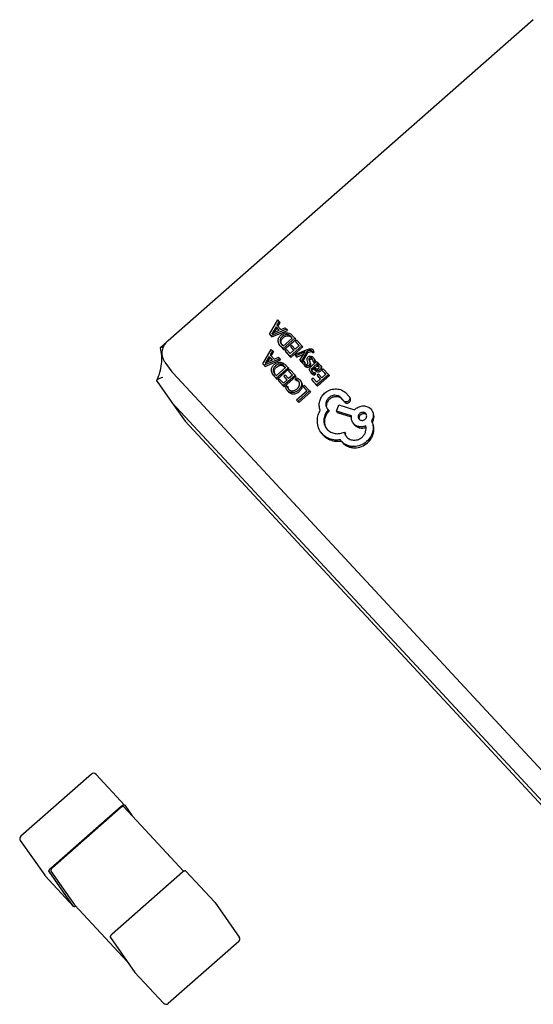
# Model space of a CAD drawing. Header units: millimetres. Extents: x 0 to 297, y 0 to 210.
# Tile 9 of 32: x 21.53 to 23.06, y 99.42 to 102.36. Entities that reach past the tile are written whole.
import ezdxf

# ---------------------------------------------------------------- set-up
doc = ezdxf.new("R2010")
doc.units = ezdxf.units.MM
doc.header["$LTSCALE"] = 16.335
doc.layers.add('CRYSTAL-SMD_DXF_CONTINUOUS_LINE', color=7, linetype='CONTINUOUS')
doc.layers.add('USER_LIBRARYDXF_CONTINUOUS_LINE', color=7, linetype='CONTINUOUS')

msp = doc.modelspace()

# ---------------------------------------------------------------- linework, layer by layer
at = {"layer": 'CRYSTAL-SMD_DXF_CONTINUOUS_LINE', "color": 7, "linetype": 'Continuous'}
for p, q in [((23.0616, 102.3564), (21.974, 101.4007)), ((22.2765, 101.4198), (22.301, 101.4626)), ((22.3267, 101.4349), (22.2805, 101.4156)), ((22.2955, 101.4418), (22.2851, 101.4243)), ((22.2903, 101.4251), (22.2981, 101.4382)), ((22.3051, 101.4315), (22.2955, 101.4418)), ((22.2955, 101.4418), (22.2981, 101.4382)), ((22.3046, 101.4311), (22.2981, 101.4382)), ((22.305, 101.4582), (22.2983, 101.4466)), ((22.3102, 101.4337), (22.2983, 101.4466)), ((22.305, 101.4582), (22.301, 101.4626)), ((22.3012, 101.4434), (22.3076, 101.4545)), ((22.305, 101.4582), (22.3076, 101.4545)), ((22.3102, 101.4337), (22.3226, 101.4393)), ((22.3267, 101.4349), (22.3226, 101.4393)), ((22.3267, 101.4349), (22.3293, 101.4312)), ((22.2765, 101.4198), (22.2805, 101.4156)), ((22.2765, 101.4198), (22.2792, 101.4161)), ((22.2792, 101.4161), (22.2831, 101.4119)), ((22.2805, 101.4156), (22.2831, 101.4119)), ((22.2851, 101.4243), (22.283, 101.4216)), ((22.2831, 101.4119), (22.3293, 101.4312)), ((22.2831, 101.4215), (22.2861, 101.4232)), ((22.2861, 101.4232), (22.3051, 101.4315)), ((22.3163, 101.377), (22.3516, 101.4081)), ((22.3167, 101.3846), (22.3439, 101.4085)), ((22.3439, 101.4085), (22.3397, 101.413)), ((22.3405, 101.4111), (22.3423, 101.4093)), ((22.3434, 101.4081), (22.3423, 101.4093)), ((22.3516, 101.4081), (22.3437, 101.4165)), ((22.3516, 101.4081), (22.3542, 101.4044)), ((21.9519, 101.3808), (21.9701, 101.3968)), ((22.3081, 101.3858), (22.3058, 101.3886)), ((22.3081, 101.3858), (22.3163, 101.377)), ((22.3085, 101.3849), (22.3107, 101.3821)), ((22.3104, 101.3916), (22.3123, 101.3892)), ((22.3107, 101.3821), (22.3189, 101.3733)), ((22.3123, 101.3892), (22.3167, 101.3846)), ((22.3163, 101.377), (22.3189, 101.3733)), ((22.3189, 101.3733), (22.3542, 101.4044)), ((22.3371, 101.3546), (22.3724, 101.3857)), ((22.3426, 101.3867), (22.3385, 101.3831)), ((22.3385, 101.3831), (22.3488, 101.3721)), ((22.3385, 101.3831), (22.3411, 101.3794)), ((22.3397, 101.3509), (22.375, 101.382)), ((22.3411, 101.3794), (22.3484, 101.3716)), ((22.3528, 101.3757), (22.3426, 101.3867)), ((22.3647, 101.3861), (22.3528, 101.3757)), ((22.357, 101.4022), (22.353, 101.3987)), ((22.353, 101.3987), (22.3647, 101.3861)), ((22.353, 101.3987), (22.3556, 101.395)), ((22.3556, 101.395), (22.3642, 101.3857)), ((22.3724, 101.3857), (22.357, 101.4022)), ((22.3724, 101.3857), (22.375, 101.382)), ((22.2564, 101.332), (22.2808, 101.3748)), ((22.3065, 101.347), (22.2603, 101.3278)), ((22.2753, 101.354), (22.2649, 101.3365)), ((22.2702, 101.3372), (22.2779, 101.3503)), ((22.2849, 101.3437), (22.2753, 101.354)), ((22.2753, 101.354), (22.2779, 101.3503)), ((22.2844, 101.3433), (22.2779, 101.3503)), ((22.2849, 101.3704), (22.2781, 101.3588)), ((22.29, 101.3459), (22.2781, 101.3588)), ((22.2849, 101.3704), (22.2808, 101.3748)), ((22.281, 101.3556), (22.2875, 101.3667)), ((22.2849, 101.3704), (22.2875, 101.3667)), ((22.29, 101.3459), (22.3025, 101.3514)), ((22.3065, 101.347), (22.3025, 101.3514)), ((22.3065, 101.347), (22.3091, 101.3433)), ((22.3264, 101.3741), (22.3223, 101.3705)), ((22.3223, 101.3705), (22.3371, 101.3546)), ((22.3223, 101.3705), (22.325, 101.3668)), ((22.325, 101.3668), (22.3397, 101.3509)), ((22.3375, 101.3622), (22.3264, 101.3741)), ((22.3371, 101.3546), (22.3397, 101.3509)), ((22.3488, 101.3721), (22.3375, 101.3622)), ((22.351, 101.3593), (22.3894, 101.3749)), ((22.351, 101.3593), (22.3548, 101.3553)), ((22.351, 101.3593), (22.3536, 101.3556)), ((22.3536, 101.3556), (22.3574, 101.3516)), ((22.3793, 101.366), (22.3548, 101.3553)), ((22.3548, 101.3553), (22.3574, 101.3516)), ((22.3574, 101.3516), (22.3775, 101.3604)), ((22.3667, 101.3425), (22.3803, 101.3649)), ((22.3878, 101.369), (22.3707, 101.3382)), ((22.3733, 101.3345), (22.3904, 101.3653)), ((22.382, 101.3675), (22.3793, 101.366)), ((22.3802, 101.3649), (22.3793, 101.366)), ((22.3803, 101.3649), (22.382, 101.3674)), ((22.394, 101.3713), (22.3878, 101.369)), ((22.3878, 101.369), (22.3904, 101.3653)), ((22.3904, 101.3653), (22.3966, 101.3676)), ((22.4027, 101.3678), (22.4018, 101.3698)), ((22.4027, 101.3678), (22.4067, 101.3713)), ((22.4027, 101.3678), (22.4053, 101.3641)), ((22.4047, 101.3741), (22.4058, 101.3727)), ((22.4053, 101.3641), (22.4093, 101.3676)), ((22.4058, 101.3727), (22.4067, 101.3713)), ((22.4066, 101.35), (22.4083, 101.3479)), ((22.4093, 101.3676), (22.4067, 101.3713)), ((21.9646, 101.3372), (21.9854, 101.3076)), ((22.2564, 101.332), (22.2603, 101.3278)), ((22.2564, 101.332), (22.259, 101.3283)), ((22.259, 101.3283), (22.2629, 101.3241)), ((22.2603, 101.3278), (22.2629, 101.3241)), ((22.2649, 101.3365), (22.2628, 101.3337)), ((22.2629, 101.3241), (22.3091, 101.3433)), ((22.2629, 101.3337), (22.2659, 101.3354)), ((22.2659, 101.3354), (22.2849, 101.3437)), ((22.2961, 101.2892), (22.3314, 101.3202)), ((22.2965, 101.2968), (22.3237, 101.3207)), ((22.3237, 101.3207), (22.3196, 101.3252)), ((22.3203, 101.3233), (22.3222, 101.3215)), ((22.3233, 101.3203), (22.3222, 101.3215)), ((22.3314, 101.3202), (22.3236, 101.3287)), ((22.3314, 101.3202), (22.334, 101.3165)), ((22.3667, 101.3425), (22.3707, 101.3382)), ((22.3667, 101.3425), (22.3693, 101.3388)), ((22.3693, 101.3388), (22.3733, 101.3345)), ((22.3707, 101.3382), (22.3733, 101.3345)), ((22.3784, 101.3394), (22.3741, 101.3356)), ((22.3778, 101.3294), (22.3762, 101.3314)), ((22.3784, 101.3394), (22.381, 101.3357)), ((22.3788, 101.3277), (22.3804, 101.3257)), ((22.3814, 101.3265), (22.3789, 101.3283)), ((22.4164, 101.3383), (22.4002, 101.324)), ((22.404, 101.3203), (22.4066, 101.3166)), ((22.4111, 101.3147), (22.404, 101.3203)), ((22.4061, 101.3387), (22.4107, 101.3427)), ((22.4061, 101.3387), (22.4087, 101.335)), ((22.4098, 101.3254), (22.4073, 101.3233)), ((22.4073, 101.3233), (22.4129, 101.3188)), ((22.4087, 101.335), (22.4133, 101.339)), ((22.4133, 101.339), (22.4107, 101.3427)), ((22.4124, 101.3217), (22.4109, 101.3204)), ((22.4159, 101.3308), (22.42, 101.3344)), ((22.4159, 101.3308), (22.4181, 101.3312)), ((22.42, 101.3344), (22.4164, 101.3383)), ((22.4176, 101.3283), (22.4164, 101.3283)), ((22.42, 101.3344), (22.4226, 101.3307)), ((22.423, 101.3251), (22.4224, 101.3259)), ((22.427, 101.3281), (22.428, 101.3268)), ((22.428, 101.3268), (22.4306, 101.3231)), ((21.9854, 101.3076), (21.9888, 101.3035)), ((21.9888, 101.3035), (23.1135, 100.0921)), ((22.2879, 101.298), (22.2857, 101.3008)), ((22.2879, 101.298), (22.2961, 101.2892)), ((22.2883, 101.2971), (22.2906, 101.2943)), ((22.2902, 101.3038), (22.2922, 101.3014)), ((22.2906, 101.2943), (22.2987, 101.2855)), ((22.2922, 101.3014), (22.2965, 101.2968)), ((22.2961, 101.2892), (22.2987, 101.2855)), ((22.2987, 101.2855), (22.334, 101.3165)), ((22.3169, 101.2668), (22.3522, 101.2978)), ((22.3224, 101.2989), (22.3183, 101.2953)), ((22.3183, 101.2953), (22.3286, 101.2843)), ((22.3183, 101.2953), (22.321, 101.2916)), ((22.3195, 101.2631), (22.3548, 101.2941)), ((22.321, 101.2916), (22.3281, 101.2839)), ((22.3326, 101.2878), (22.3224, 101.2989)), ((22.3445, 101.2983), (22.3326, 101.2878)), ((22.3368, 101.3144), (22.3328, 101.3109)), ((22.3328, 101.3109), (22.3445, 101.2983)), ((22.3328, 101.3109), (22.3354, 101.3072)), ((22.3354, 101.3072), (22.3441, 101.2979)), ((22.3522, 101.2978), (22.3368, 101.3144)), ((22.3565, 101.2904), (22.3521, 101.2865)), ((22.3522, 101.2978), (22.3548, 101.2941)), ((22.398, 101.3076), (22.3967, 101.3093)), ((22.3993, 101.3056), (22.4006, 101.3039)), ((22.4013, 101.3112), (22.4019, 101.3104)), ((22.4057, 101.2887), (22.4016, 101.2851)), ((22.4034, 101.3127), (22.4037, 101.3134)), ((22.4167, 101.2768), (22.4057, 101.2887)), ((22.4066, 101.3166), (22.4137, 101.311)), ((22.4074, 101.3021), (22.4117, 101.3059)), ((22.4074, 101.3021), (22.41, 101.2984)), ((22.41, 101.2984), (22.4143, 101.3022)), ((22.4143, 101.3022), (22.4117, 101.3059)), ((22.4164, 101.2693), (22.4517, 101.3003)), ((22.4218, 101.3013), (22.4178, 101.2978)), ((22.4178, 101.2978), (22.428, 101.2867)), ((22.4178, 101.2978), (22.4204, 101.2941)), ((22.419, 101.2656), (22.4543, 101.2966)), ((22.4204, 101.2941), (22.4276, 101.2863)), ((22.4321, 101.2903), (22.4218, 101.3013)), ((22.4287, 101.3109), (22.4298, 101.312)), ((22.4298, 101.312), (22.4313, 101.3141)), ((22.4439, 101.3007), (22.4321, 101.2903)), ((22.4363, 101.3169), (22.4322, 101.3133)), ((22.4322, 101.3133), (22.4439, 101.3007)), ((22.4322, 101.3133), (22.4349, 101.3096)), ((22.4349, 101.3096), (22.4435, 101.3003)), ((22.4517, 101.3003), (22.4363, 101.3169)), ((22.4517, 101.3003), (22.4543, 101.2966)), ((21.9413, 101.2795), (21.9855, 101.2166)), ((22.3062, 101.2863), (22.3022, 101.2827)), ((22.3022, 101.2827), (22.3169, 101.2668)), ((22.3022, 101.2827), (22.3048, 101.279)), ((22.3048, 101.279), (22.3195, 101.2631)), ((22.3173, 101.2744), (22.3062, 101.2863)), ((22.3169, 101.2668), (22.3195, 101.2631)), ((22.3286, 101.2843), (22.3173, 101.2744)), ((22.3283, 101.2656), (22.3235, 101.2614)), ((22.3283, 101.2656), (22.3309, 101.2619)), ((22.3312, 101.2586), (22.3329, 101.2565)), ((22.3547, 101.2828), (22.3521, 101.2865)), ((22.3633, 101.279), (22.3619, 101.2807)), ((22.3665, 101.2837), (22.3684, 101.2813)), ((22.3741, 101.2651), (22.3743, 101.2678)), ((22.3806, 101.2673), (22.3765, 101.2638)), ((22.3765, 101.2638), (22.3879, 101.2515)), ((22.3765, 101.2638), (22.3791, 101.2601)), ((22.3791, 101.2601), (22.3875, 101.2511)), ((22.3956, 101.2511), (22.3806, 101.2673)), ((22.4016, 101.2851), (22.4164, 101.2693)), ((22.4016, 101.2851), (22.4042, 101.2814)), ((22.4042, 101.2814), (22.419, 101.2656)), ((22.4164, 101.2693), (22.419, 101.2656)), ((22.428, 101.2867), (22.4167, 101.2768)), ((22.3288, 101.2528), (22.3262, 101.256)), ((22.3288, 101.2523), (22.3314, 101.2491)), ((22.3879, 101.2515), (22.3566, 101.224)), ((22.3603, 101.22), (22.3956, 101.2511)), ((22.3629, 101.2163), (22.3983, 101.2474)), ((22.3956, 101.2511), (22.3983, 101.2474)), ((22.4872, 101.2323), (22.4963, 101.2225)), ((22.4872, 101.2323), (22.4898, 101.2286)), ((22.5133, 101.2342), (22.5013, 101.2471)), ((22.5133, 101.2342), (22.5136, 101.2338)), ((22.5136, 101.2338), (22.5162, 101.2301)), ((21.9855, 101.2166), (23.1407, 99.9725)), ((21.9855, 101.2166), (23.1407, 99.9725)), ((21.9855, 101.2166), (22.0246, 101.1611)), ((22.3566, 101.224), (22.3603, 101.22)), ((22.3566, 101.224), (22.3592, 101.2203)), ((22.3592, 101.2203), (22.3629, 101.2163)), ((22.3603, 101.22), (22.3629, 101.2163)), ((22.4754, 101.191), (22.4824, 101.2095)), ((22.4824, 101.2095), (22.5295, 101.1951)), ((22.4898, 101.2286), (22.4984, 101.2194)), ((22.4965, 101.2223), (22.4963, 101.2225)), ((22.4972, 101.2211), (22.4965, 101.2223)), ((22.4973, 101.2209), (22.4972, 101.2211)), ((22.4998, 101.2174), (22.4972, 101.2211)), ((22.4998, 101.2174), (22.4999, 101.2172)), ((22.4475, 101.1987), (22.4492, 101.1966)), ((22.4509, 101.1948), (22.4492, 101.1966)), ((22.4509, 101.1948), (22.4535, 101.1911)), ((22.4754, 101.191), (22.478, 101.1873)), ((22.5203, 101.177), (22.4754, 101.191)), ((22.478, 101.1873), (22.5195, 101.1744)), ((22.532, 101.1973), (22.5295, 101.1951)), ((22.5635, 101.1829), (22.5626, 101.184)), ((22.5775, 101.1974), (22.5798, 101.1946)), ((22.0246, 101.1611), (23.1797, 99.917)), ((22.527, 101.1531), (22.5247, 101.1559)), ((22.5273, 101.1522), (22.5296, 101.1494)), ((22.5422, 101.1678), (22.543, 101.1668)), ((22.5797, 101.1616), (22.5823, 101.1579)), ((22.4331, 101.1231), (22.4286, 101.1286)), ((22.4313, 101.1249), (22.4357, 101.1194)), ((22.4448, 101.1405), (22.448, 101.1366)), ((22.4993, 101.1284), (22.5019, 101.1247)), ((22.4885, 101.1039), (22.4873, 101.1055)), ((22.4915, 101.1), (22.4885, 101.1039)), ((22.4911, 101.1002), (22.4941, 101.0963))]:
    msp.add_line(p, q, dxfattribs=at)
for centre, radius, start, end in [((22.0092, 101.3606), 0.0533, 131.3118, 137.1933), ((22.3244, 101.3969), 0.0144, 178.2083, 194.1432), ((22.325, 101.3971), 0.015, 194.2246, 202.2032), ((22.3964, 101.366), 0.00651, 38.6378, 42.8725), ((22.3963, 101.366), 0.00662, 35.135, 38.6329), ((22.3932, 101.3384), 0.0129, 35.1865, 42.912), ((22.3903, 101.341), 0.017, 222.8133, 228.2766), ((22.3911, 101.3411), 0.013, 213.0802, 215.1442), ((22.3914, 101.3413), 0.0133, 215.1448, 217.1479), ((22.3921, 101.3418), 0.0142, 217.1932, 222.9222), ((22.3939, 101.3372), 0.0131, 186.6938, 192.4991), ((22.3932, 101.3371), 0.0123, 192.5114, 204.7536), ((22.3875, 101.3373), 0.0124, 240.5402, 260.4943), ((22.391, 101.3302), 0.00792, 333.5356, 339.7834), ((22.3912, 101.3301), 0.00769, 339.806, 346.0918), ((22.4242, 101.318), 0.00811, 339.8555, 356.5318), ((22.3043, 101.3091), 0.0144, 178.2083, 194.1432), ((22.3048, 101.3092), 0.015, 194.2246, 202.2032), ((22.4135, 101.322), 0.0211, 222.8302, 228.1601), ((22.4122, 101.3205), 0.0192, 228.1723, 233.8166), ((22.4264, 101.327), 0.0204, 231.6275, 235.2264), ((22.4237, 101.3182), 0.00865, 331.6866, 339.8035), ((22.3464, 101.2692), 0.0186, 213.0081, 215.1447), ((22.3488, 101.2652), 0.0183, 190.5142, 195.802), ((22.3482, 101.265), 0.0176, 195.8167, 201.2854), ((22.3475, 101.2612), 0.0232, 42.8299, 47.9387), ((22.3545, 101.2679), 0.0197, 349.6488, 352.0553), ((22.3473, 101.2699), 0.0252, 222.8751, 223.5731), ((22.5034, 101.2266), 0.00835, 222.9195, 236.0236), ((22.506, 101.2229), 0.00835, 222.917, 235.79), ((22.4673, 101.2071), 0.021, 202.6557, 209.6232), ((22.5544, 101.1704), 0.0116, 173.7637, 185.407), ((22.5464, 101.1711), 0.0265, 222.876, 224.5277), ((22.5249, 101.1306), 0.0253, 215.1233, 222.8159), ((22.5302, 101.1287), 0.0284, 205.1022, 209.9979), ((22.4763, 101.2058), 0.1049, 275.4723, 277.4662)]:
    msp.add_arc(centre, radius, start, end, dxfattribs=at)
for points, knots in [([(22.302, 101.4016), (22.302, 101.403), (22.3025, 101.4059), (22.3047, 101.4116), (22.3078, 101.4152), (22.3102, 101.4173)], [0, 0, 0, 0, 0.237941, 0.476838, 1, 1, 1, 1]), ([(22.3142, 101.4132), (22.3132, 101.4123), (22.3113, 101.4104), (22.3091, 101.4074), (22.3078, 101.4043), (22.3074, 101.4021), (22.3074, 101.4011)], [0, 0, 0, 0, 0.289088, 0.545597, 0.778561, 1, 1, 1, 1]), ([(22.31, 101.3974), (22.31, 101.3984), (22.3104, 101.4006), (22.3117, 101.4037), (22.3139, 101.4067), (22.3158, 101.4086), (22.3168, 101.4095)], [0, 0, 0, 0, 0.221439, 0.454403, 0.710912, 1, 1, 1, 1]), ([(22.3102, 101.4173), (22.3127, 101.4195), (22.3169, 101.4222), (22.3231, 101.424), (22.3261, 101.4242), (22.3277, 101.4242)], [0, 0, 0, 0, 0.521356, 0.761505, 1, 1, 1, 1]), ([(22.3275, 101.4189), (22.3264, 101.4189), (22.3241, 101.4187), (22.3194, 101.4172), (22.3162, 101.4149), (22.3142, 101.4132)], [0, 0, 0, 0, 0.22754, 0.464354, 1, 1, 1, 1]), ([(22.3168, 101.4095), (22.3188, 101.4112), (22.322, 101.4135), (22.3267, 101.415), (22.329, 101.4152), (22.3301, 101.4152)], [0, 0, 0, 0, 0.535646, 0.77246, 1, 1, 1, 1]), ([(22.3397, 101.413), (22.3381, 101.4148), (22.3352, 101.4171), (22.3309, 101.4186), (22.3286, 101.4189), (22.3275, 101.4189)], [0, 0, 0, 0, 0.523036, 0.761937, 1, 1, 1, 1]), ([(22.3277, 101.4242), (22.3292, 101.4241), (22.3322, 101.4237), (22.3379, 101.4217), (22.3416, 101.4188), (22.3437, 101.4165)], [0, 0, 0, 0, 0.248113, 0.490893, 1, 1, 1, 1]), ([(22.3301, 101.4152), (22.332, 101.4152), (22.3358, 101.4145), (22.339, 101.4124), (22.3405, 101.4111)], [0, 0, 0, 0, 0.4853, 1, 1, 1, 1]), ([(21.941, 101.2828), (21.9446, 101.2905), (21.9505, 101.3064), (21.9552, 101.331), (21.9558, 101.3555), (21.9533, 101.3715), (21.9514, 101.3792)], [0, 0, 0, 0, 0.259015, 0.511921, 0.758699, 1, 1, 1, 1]), ([(21.9514, 101.3792), (21.9513, 101.3795), (21.9513, 101.3801), (21.9517, 101.3806), (21.9519, 101.3808)], [0, 0, 0, 0, 0.505238, 1, 1, 1, 1]), ([(21.9519, 101.3808), (21.952, 101.3809), (21.9527, 101.3814), (21.9536, 101.3816), (21.9542, 101.3818)], [0, 0, 0, 0, 0.20785, 1, 1, 1, 1]), ([(21.9542, 101.3818), (21.9551, 101.3819), (21.9572, 101.382), (21.9592, 101.3819), (21.9603, 101.3817)], [0, 0, 0, 0, 0.44904, 1, 1, 1, 1]), ([(21.9646, 101.3372), (21.9615, 101.3416), (21.957, 101.3515), (21.9558, 101.3678), (21.9602, 101.3837), (21.9664, 101.3928), (21.9701, 101.3969)], [0, 0, 0, 0, 0.246523, 0.494714, 0.745819, 1, 1, 1, 1]), ([(22.3058, 101.3886), (22.3045, 101.3905), (22.3024, 101.3947), (22.3019, 101.3993), (22.302, 101.4016)], [0, 0, 0, 0, 0.503308, 1, 1, 1, 1]), ([(22.3074, 101.4011), (22.3073, 101.3994), (22.3078, 101.396), (22.3094, 101.393), (22.3104, 101.3916)], [0, 0, 0, 0, 0.487038, 1, 1, 1, 1]), ([(22.3894, 101.3749), (22.391, 101.3755), (22.394, 101.3765), (22.3983, 101.377), (22.402, 101.3763), (22.404, 101.3749), (22.4047, 101.3741)], [0, 0, 0, 0, 0.318255, 0.577278, 0.794883, 1, 1, 1, 1]), ([(22.3893, 101.3395), (22.3887, 101.341), (22.388, 101.3435), (22.3877, 101.3463), (22.3879, 101.3474)], [0, 0, 0, 0, 0.582095, 1, 1, 1, 1]), ([(22.3879, 101.3474), (22.3881, 101.3483), (22.3888, 101.3502), (22.3901, 101.3517), (22.3909, 101.3523)], [0, 0, 0, 0, 0.477344, 1, 1, 1, 1]), ([(22.3909, 101.3523), (22.392, 101.3533), (22.3944, 101.3548), (22.3973, 101.3549), (22.3987, 101.3546)], [0, 0, 0, 0, 0.508771, 1, 1, 1, 1]), ([(22.395, 101.3488), (22.3946, 101.3484), (22.3938, 101.3474), (22.3935, 101.3462), (22.3935, 101.3456)], [0, 0, 0, 0, 0.50901, 1, 1, 1, 1]), ([(22.4012, 101.3705), (22.4008, 101.3709), (22.3999, 101.3716), (22.3981, 101.3721), (22.3961, 101.372), (22.3947, 101.3716), (22.394, 101.3713)], [0, 0, 0, 0, 0.222808, 0.446249, 0.698452, 1, 1, 1, 1]), ([(22.4026, 101.3472), (22.402, 101.3479), (22.4008, 101.349), (22.3988, 101.35), (22.3967, 101.3499), (22.3955, 101.3492), (22.395, 101.3488)], [0, 0, 0, 0, 0.312113, 0.556116, 0.76816, 1, 1, 1, 1]), ([(22.3966, 101.3676), (22.3969, 101.3677), (22.3981, 101.3681), (22.3993, 101.3684), (22.4002, 101.3683)], [0, 0, 0, 0, 0.280668, 1, 1, 1, 1]), ([(22.3987, 101.3546), (22.4001, 101.3544), (22.4031, 101.3533), (22.4055, 101.3512), (22.4066, 101.35)], [0, 0, 0, 0, 0.471704, 1, 1, 1, 1]), ([(22.4002, 101.3683), (22.4007, 101.3683), (22.4017, 101.3682), (22.4026, 101.3678), (22.403, 101.3675)], [0, 0, 0, 0, 0.513445, 1, 1, 1, 1]), ([(22.4083, 101.3479), (22.4086, 101.3475), (22.4096, 101.3459), (22.4103, 101.3441), (22.4107, 101.3427)], [0, 0, 0, 0, 0.260994, 1, 1, 1, 1]), ([(22.2818, 101.3138), (22.2819, 101.3152), (22.2823, 101.3181), (22.2845, 101.3237), (22.2876, 101.3273), (22.29, 101.3294)], [0, 0, 0, 0, 0.237941, 0.476838, 1, 1, 1, 1]), ([(22.294, 101.3254), (22.293, 101.3244), (22.2911, 101.3226), (22.289, 101.3196), (22.2876, 101.3164), (22.2873, 101.3143), (22.2872, 101.3132)], [0, 0, 0, 0, 0.289088, 0.545597, 0.778561, 1, 1, 1, 1]), ([(22.2898, 101.3095), (22.2899, 101.3106), (22.2902, 101.3127), (22.2916, 101.3159), (22.2937, 101.3189), (22.2956, 101.3207), (22.2966, 101.3217)], [0, 0, 0, 0, 0.221439, 0.454403, 0.710912, 1, 1, 1, 1]), ([(22.29, 101.3294), (22.2925, 101.3316), (22.2967, 101.3344), (22.3029, 101.3362), (22.306, 101.3364), (22.3075, 101.3363)], [0, 0, 0, 0, 0.521356, 0.761505, 1, 1, 1, 1]), ([(22.3074, 101.3311), (22.3062, 101.3311), (22.3039, 101.3309), (22.2992, 101.3293), (22.296, 101.3271), (22.294, 101.3254)], [0, 0, 0, 0, 0.22754, 0.464354, 1, 1, 1, 1]), ([(22.2966, 101.3217), (22.2986, 101.3234), (22.3018, 101.3256), (22.3065, 101.3272), (22.3088, 101.3274), (22.31, 101.3274)], [0, 0, 0, 0, 0.535646, 0.77246, 1, 1, 1, 1]), ([(22.3196, 101.3252), (22.3179, 101.3269), (22.3151, 101.3292), (22.3107, 101.3308), (22.3085, 101.3311), (22.3074, 101.3311)], [0, 0, 0, 0, 0.523036, 0.761937, 1, 1, 1, 1]), ([(22.3075, 101.3363), (22.309, 101.3363), (22.312, 101.3359), (22.3177, 101.3339), (22.3215, 101.331), (22.3236, 101.3287)], [0, 0, 0, 0, 0.248113, 0.490893, 1, 1, 1, 1]), ([(22.31, 101.3274), (22.3118, 101.3274), (22.3156, 101.3266), (22.3188, 101.3245), (22.3203, 101.3233)], [0, 0, 0, 0, 0.4853, 1, 1, 1, 1]), ([(22.3762, 101.3314), (22.376, 101.3317), (22.3751, 101.333), (22.3744, 101.3345), (22.3741, 101.3356)], [0, 0, 0, 0, 0.253365, 1, 1, 1, 1]), ([(22.3784, 101.3394), (22.3785, 101.3384), (22.3789, 101.3366), (22.3798, 101.3348), (22.3803, 101.334)], [0, 0, 0, 0, 0.501344, 1, 1, 1, 1]), ([(22.3804, 101.3257), (22.3814, 101.3246), (22.3838, 101.3226), (22.3866, 101.3216), (22.3881, 101.3214)], [0, 0, 0, 0, 0.51652, 1, 1, 1, 1]), ([(22.3817, 101.3322), (22.3823, 101.3316), (22.3834, 101.3306), (22.3848, 101.3301), (22.3855, 101.33)], [0, 0, 0, 0, 0.52883, 1, 1, 1, 1]), ([(22.3931, 101.3273), (22.3921, 101.3264), (22.3896, 101.325), (22.3868, 101.3249), (22.3854, 101.3251)], [0, 0, 0, 0, 0.502856, 1, 1, 1, 1]), ([(22.3855, 101.33), (22.3861, 101.3299), (22.3874, 101.3299), (22.3886, 101.3306), (22.389, 101.331)], [0, 0, 0, 0, 0.501295, 1, 1, 1, 1]), ([(22.3881, 101.3214), (22.3894, 101.3212), (22.3922, 101.3213), (22.3947, 101.3227), (22.3957, 101.3236)], [0, 0, 0, 0, 0.497144, 1, 1, 1, 1]), ([(22.389, 101.331), (22.3895, 101.3314), (22.3903, 101.3322), (22.3906, 101.3333), (22.3906, 101.3339)], [0, 0, 0, 0, 0.534443, 1, 1, 1, 1]), ([(22.3906, 101.3339), (22.3906, 101.3342), (22.3905, 101.3349), (22.3902, 101.3368), (22.3897, 101.3384), (22.3893, 101.3395)], [0, 0, 0, 0, 0.164516, 0.384565, 1, 1, 1, 1]), ([(22.3961, 101.3319), (22.3959, 101.3311), (22.3951, 101.3294), (22.3938, 101.328), (22.3931, 101.3273)], [0, 0, 0, 0, 0.477825, 1, 1, 1, 1]), ([(22.3935, 101.3456), (22.3935, 101.3448), (22.3939, 101.3428), (22.3946, 101.3408), (22.395, 101.3396)], [0, 0, 0, 0, 0.393062, 1, 1, 1, 1]), ([(22.3967, 101.3093), (22.3959, 101.3104), (22.395, 101.3122), (22.3947, 101.3147), (22.395, 101.3173), (22.3968, 101.3207), (22.3989, 101.3229), (22.4002, 101.324)], [0, 0, 0, 0, 0.236274, 0.3451, 0.45481, 0.697614, 1, 1, 1, 1]), ([(22.395, 101.3396), (22.3955, 101.3382), (22.3962, 101.3357), (22.3964, 101.333), (22.3961, 101.3319)], [0, 0, 0, 0, 0.591533, 1, 1, 1, 1]), ([(22.3957, 101.3236), (22.396, 101.3239), (22.3969, 101.3247), (22.3977, 101.3258), (22.3981, 101.3266)], [0, 0, 0, 0, 0.266065, 1, 1, 1, 1]), ([(22.3961, 101.342), (22.3961, 101.3425), (22.3964, 101.3437), (22.3972, 101.3447), (22.3976, 101.3451)], [0, 0, 0, 0, 0.49099, 1, 1, 1, 1]), ([(22.3976, 101.3359), (22.3972, 101.3371), (22.3965, 101.3391), (22.3961, 101.3411), (22.3961, 101.342)], [0, 0, 0, 0, 0.606938, 1, 1, 1, 1]), ([(22.3976, 101.3451), (22.3981, 101.3455), (22.3992, 101.3462), (22.4011, 101.3463), (22.403, 101.3455), (22.4042, 101.3446), (22.4048, 101.344)], [0, 0, 0, 0, 0.238529, 0.455059, 0.697007, 1, 1, 1, 1]), ([(22.3987, 101.3282), (22.399, 101.3293), (22.3988, 101.332), (22.3981, 101.3345), (22.3976, 101.3359)], [0, 0, 0, 0, 0.408467, 1, 1, 1, 1]), ([(22.404, 101.3203), (22.4031, 101.3196), (22.4017, 101.3182), (22.4004, 101.3158), (22.4002, 101.3133), (22.4008, 101.3119), (22.4013, 101.3112)], [0, 0, 0, 0, 0.317161, 0.56694, 0.779314, 1, 1, 1, 1]), ([(22.4061, 101.3387), (22.406, 101.34), (22.4056, 101.3425), (22.4044, 101.3448), (22.4037, 101.3459)], [0, 0, 0, 0, 0.515298, 1, 1, 1, 1]), ([(22.4164, 101.3283), (22.4153, 101.3282), (22.4128, 101.3277), (22.4107, 101.3263), (22.4098, 101.3254)], [0, 0, 0, 0, 0.479624, 1, 1, 1, 1]), ([(22.4133, 101.339), (22.4132, 101.3395), (22.4126, 101.3413), (22.4117, 101.3431), (22.4109, 101.3442)], [0, 0, 0, 0, 0.24249, 1, 1, 1, 1]), ([(22.4124, 101.3217), (22.4133, 101.3226), (22.4154, 101.324), (22.4179, 101.3245), (22.4191, 101.3246)], [0, 0, 0, 0, 0.520376, 1, 1, 1, 1]), ([(22.4129, 101.3188), (22.4138, 101.3182), (22.4153, 101.3171), (22.4172, 101.3165), (22.4179, 101.3165)], [0, 0, 0, 0, 0.577072, 1, 1, 1, 1]), ([(22.4224, 101.3259), (22.4218, 101.3266), (22.4203, 101.3277), (22.4185, 101.3282), (22.4176, 101.3283)], [0, 0, 0, 0, 0.502887, 1, 1, 1, 1]), ([(22.4179, 101.3165), (22.4187, 101.3164), (22.4202, 101.3168), (22.4215, 101.3177), (22.4221, 101.3182)], [0, 0, 0, 0, 0.462538, 1, 1, 1, 1]), ([(22.4181, 101.3312), (22.4197, 101.3314), (22.4231, 101.3312), (22.4259, 101.3293), (22.427, 101.3281)], [0, 0, 0, 0, 0.505343, 1, 1, 1, 1]), ([(22.4191, 101.3246), (22.4199, 101.3246), (22.4217, 101.3245), (22.4232, 101.3237), (22.4239, 101.3232)], [0, 0, 0, 0, 0.512327, 1, 1, 1, 1]), ([(22.4221, 101.3182), (22.4226, 101.3187), (22.4236, 101.3198), (22.424, 101.3213), (22.424, 101.3219)], [0, 0, 0, 0, 0.518164, 1, 1, 1, 1]), ([(22.424, 101.3219), (22.424, 101.3225), (22.4239, 101.3236), (22.4234, 101.3247), (22.423, 101.3251)], [0, 0, 0, 0, 0.487725, 1, 1, 1, 1]), ([(22.4297, 101.3212), (22.4296, 101.32), (22.4289, 101.3175), (22.4271, 101.3155), (22.4261, 101.3146)], [0, 0, 0, 0, 0.469945, 1, 1, 1, 1]), ([(22.428, 101.3268), (22.4286, 101.3259), (22.4295, 101.3242), (22.4298, 101.3222), (22.4297, 101.3212)], [0, 0, 0, 0, 0.513772, 1, 1, 1, 1]), ([(22.4323, 101.3175), (22.4324, 101.3185), (22.4321, 101.3205), (22.4312, 101.3222), (22.4306, 101.3231)], [0, 0, 0, 0, 0.486221, 1, 1, 1, 1]), ([(21.941, 101.2828), (21.9415, 101.2838), (21.9435, 101.2859), (21.9475, 101.2883), (21.9526, 101.2905), (21.9564, 101.2917), (21.9584, 101.2922)], [0, 0, 0, 0, 0.177863, 0.412946, 0.692363, 1, 1, 1, 1]), ([(22.2857, 101.3008), (22.2843, 101.3027), (22.2822, 101.3069), (22.2817, 101.3115), (22.2818, 101.3138)], [0, 0, 0, 0, 0.503308, 1, 1, 1, 1]), ([(22.2872, 101.3132), (22.2872, 101.3116), (22.2876, 101.3082), (22.2892, 101.3052), (22.2902, 101.3038)], [0, 0, 0, 0, 0.487038, 1, 1, 1, 1]), ([(22.3565, 101.2904), (22.3583, 101.2898), (22.362, 101.288), (22.365, 101.2852), (22.3665, 101.2837)], [0, 0, 0, 0, 0.467405, 1, 1, 1, 1]), ([(22.4006, 101.3039), (22.4019, 101.3026), (22.4047, 101.3002), (22.4082, 101.2988), (22.41, 101.2984)], [0, 0, 0, 0, 0.508131, 1, 1, 1, 1]), ([(22.4074, 101.3021), (22.4062, 101.3024), (22.4039, 101.3031), (22.4018, 101.3044), (22.4009, 101.3051)], [0, 0, 0, 0, 0.499946, 1, 1, 1, 1]), ([(22.4019, 101.3104), (22.4031, 101.3091), (22.4062, 101.3069), (22.4098, 101.3061), (22.4117, 101.3059)], [0, 0, 0, 0, 0.483289, 1, 1, 1, 1]), ([(22.403, 101.3094), (22.4029, 101.3099), (22.4028, 101.3111), (22.4032, 101.3122), (22.4034, 101.3127)], [0, 0, 0, 0, 0.481561, 1, 1, 1, 1]), ([(22.4037, 101.3134), (22.4039, 101.3136), (22.4047, 101.3148), (22.4057, 101.3159), (22.4066, 101.3166)], [0, 0, 0, 0, 0.220439, 1, 1, 1, 1]), ([(22.4261, 101.3146), (22.425, 101.3137), (22.4228, 101.3121), (22.4188, 101.3113), (22.4147, 101.3122), (22.4123, 101.3138), (22.4111, 101.3147)], [0, 0, 0, 0, 0.258865, 0.487499, 0.72308, 1, 1, 1, 1]), ([(22.4147, 101.3102), (22.4158, 101.3095), (22.4181, 101.3082), (22.4219, 101.3076), (22.4256, 101.3086), (22.4277, 101.3101), (22.4287, 101.3109)], [0, 0, 0, 0, 0.268492, 0.5033, 0.736294, 1, 1, 1, 1]), ([(21.9413, 101.2795), (21.941, 101.2799), (21.9405, 101.2811), (21.9408, 101.2822), (21.941, 101.2828)], [0, 0, 0, 0, 0.493106, 1, 1, 1, 1]), ([(22.3262, 101.256), (22.3259, 101.2565), (22.3248, 101.2581), (22.3239, 101.26), (22.3235, 101.2614)], [0, 0, 0, 0, 0.270267, 1, 1, 1, 1]), ([(22.3283, 101.2656), (22.3284, 101.265), (22.3289, 101.2627), (22.3299, 101.2606), (22.3308, 101.2591)], [0, 0, 0, 0, 0.253467, 1, 1, 1, 1]), ([(22.3619, 101.2807), (22.3605, 101.2821), (22.3576, 101.2846), (22.3539, 101.2861), (22.3521, 101.2865)], [0, 0, 0, 0, 0.513237, 1, 1, 1, 1]), ([(22.3547, 101.2828), (22.3562, 101.2825), (22.3592, 101.2814), (22.3618, 101.2795), (22.363, 101.2784)], [0, 0, 0, 0, 0.49198, 1, 1, 1, 1]), ([(22.3582, 101.2576), (22.3602, 101.2593), (22.3634, 101.2628), (22.3652, 101.2673), (22.3655, 101.2695)], [0, 0, 0, 0, 0.538079, 1, 1, 1, 1]), ([(22.3715, 101.2688), (22.3713, 101.2675), (22.3706, 101.2647), (22.368, 101.2593), (22.3648, 101.2558), (22.3624, 101.2537)], [0, 0, 0, 0, 0.22992, 0.46789, 1, 1, 1, 1]), ([(22.3655, 101.2695), (22.3657, 101.2711), (22.3657, 101.2745), (22.3642, 101.2776), (22.3633, 101.279)], [0, 0, 0, 0, 0.501652, 1, 1, 1, 1]), ([(22.365, 101.25), (22.3673, 101.252), (22.3712, 101.2562), (22.3735, 101.2617), (22.374, 101.2643)], [0, 0, 0, 0, 0.533112, 1, 1, 1, 1]), ([(22.3684, 101.2813), (22.3697, 101.2795), (22.3716, 101.2754), (22.3718, 101.271), (22.3715, 101.2688)], [0, 0, 0, 0, 0.502872, 1, 1, 1, 1]), ([(22.3743, 101.2678), (22.3743, 101.2695), (22.3737, 101.273), (22.372, 101.2761), (22.371, 101.2776)], [0, 0, 0, 0, 0.491646, 1, 1, 1, 1]), ([(22.3445, 101.2461), (22.3417, 101.246), (22.3358, 101.247), (22.331, 101.2505), (22.329, 101.2526)], [0, 0, 0, 0, 0.500252, 1, 1, 1, 1]), ([(22.3314, 101.2491), (22.3334, 101.247), (22.3383, 101.2433), (22.3442, 101.2423), (22.3471, 101.2424)], [0, 0, 0, 0, 0.500513, 1, 1, 1, 1]), ([(22.3329, 101.2565), (22.3344, 101.2549), (22.338, 101.2522), (22.3425, 101.2514), (22.3446, 101.2515)], [0, 0, 0, 0, 0.501814, 1, 1, 1, 1]), ([(22.3624, 101.2537), (22.3598, 101.2514), (22.3555, 101.2485), (22.3492, 101.2464), (22.3461, 101.2461), (22.3445, 101.2461)], [0, 0, 0, 0, 0.525596, 0.765122, 1, 1, 1, 1]), ([(22.3446, 101.2515), (22.347, 101.2516), (22.352, 101.2529), (22.3562, 101.2558), (22.3582, 101.2576)], [0, 0, 0, 0, 0.467179, 1, 1, 1, 1]), ([(22.3471, 101.2424), (22.3487, 101.2424), (22.3518, 101.2427), (22.3581, 101.2448), (22.3624, 101.2477), (22.365, 101.25)], [0, 0, 0, 0, 0.234878, 0.474404, 1, 1, 1, 1]), ([(22.4273, 101.1937), (22.4256, 101.1978), (22.424, 101.2044), (22.4242, 101.2134), (22.4257, 101.2225), (22.4303, 101.2335), (22.4365, 101.241), (22.4401, 101.2443)], [0, 0, 0, 0, 0.240313, 0.361861, 0.485007, 0.736951, 1, 1, 1, 1]), ([(22.4401, 101.2443), (22.4444, 101.2481), (22.4543, 101.2543), (22.4658, 101.2569), (22.4715, 101.2571)], [0, 0, 0, 0, 0.504566, 1, 1, 1, 1]), ([(22.4529, 101.2309), (22.4506, 101.2288), (22.4466, 101.224), (22.4434, 101.2154), (22.4435, 101.2064), (22.4459, 101.201), (22.4475, 101.1987)], [0, 0, 0, 0, 0.262933, 0.517655, 0.762231, 1, 1, 1, 1]), ([(22.4872, 101.2323), (22.485, 101.2344), (22.4796, 101.2375), (22.4704, 101.2387), (22.461, 101.2366), (22.4554, 101.2331), (22.4529, 101.2309)], [0, 0, 0, 0, 0.241049, 0.482949, 0.734475, 1, 1, 1, 1]), ([(22.4556, 101.2272), (22.458, 101.2294), (22.4636, 101.2329), (22.473, 101.235), (22.4822, 101.2338), (22.4876, 101.2307), (22.4898, 101.2286)], [0, 0, 0, 0, 0.265525, 0.517051, 0.758951, 1, 1, 1, 1]), ([(22.4715, 101.2571), (22.4769, 101.2573), (22.4852, 101.2563), (22.495, 101.2519), (22.4993, 101.2488), (22.5013, 101.2471)], [0, 0, 0, 0, 0.509829, 0.755516, 1, 1, 1, 1]), ([(22.5136, 101.2338), (22.5142, 101.2329), (22.5151, 101.2307), (22.5151, 101.2272), (22.5139, 101.2237), (22.5123, 101.2218), (22.5114, 101.221)], [0, 0, 0, 0, 0.238847, 0.481811, 0.734748, 1, 1, 1, 1]), ([(22.514, 101.2173), (22.5149, 101.2181), (22.5165, 101.22), (22.5177, 101.2235), (22.5177, 101.227), (22.5168, 101.2292), (22.5162, 101.2301)], [0, 0, 0, 0, 0.265252, 0.518189, 0.761153, 1, 1, 1, 1]), ([(22.4479, 101.1991), (22.4469, 101.2013), (22.4458, 101.2063), (22.4467, 101.214), (22.45, 101.2213), (22.4535, 101.2254), (22.4556, 101.2272)], [0, 0, 0, 0, 0.238271, 0.484214, 0.738865, 1, 1, 1, 1]), ([(22.5022, 101.2183), (22.5019, 101.2184), (22.5007, 101.2187), (22.4995, 101.2192), (22.4988, 101.2197)], [0, 0, 0, 0, 0.252275, 1, 1, 1, 1]), ([(22.5013, 101.216), (22.5022, 101.2154), (22.5043, 101.2145), (22.5077, 101.2143), (22.5111, 101.2152), (22.5131, 101.2165), (22.514, 101.2173)], [0, 0, 0, 0, 0.238061, 0.481871, 0.734983, 1, 1, 1, 1]), ([(22.5114, 101.221), (22.5101, 101.2199), (22.5072, 101.2182), (22.5038, 101.218), (22.5022, 101.2183)], [0, 0, 0, 0, 0.515033, 1, 1, 1, 1]), ([(22.532, 101.1973), (22.5353, 101.2002), (22.5428, 101.2048), (22.5535, 101.2068), (22.5619, 101.2061), (22.5678, 101.2044), (22.5731, 101.2015), (22.5761, 101.1989), (22.5775, 101.1974)], [0, 0, 0, 0, 0.26096, 0.516445, 0.641036, 0.762875, 0.882394, 1, 1, 1, 1]), ([(22.4185, 101.1644), (22.4188, 101.1695), (22.4206, 101.1797), (22.4247, 101.1892), (22.4273, 101.1937)], [0, 0, 0, 0, 0.496265, 1, 1, 1, 1]), ([(22.4509, 101.1948), (22.4474, 101.1911), (22.4416, 101.1825), (22.438, 101.1702), (22.4377, 101.1604), (22.4388, 101.1532), (22.4411, 101.1465), (22.4435, 101.1424), (22.4448, 101.1405)], [0, 0, 0, 0, 0.261932, 0.515401, 0.639068, 0.760642, 0.880689, 1, 1, 1, 1]), ([(22.4451, 101.1406), (22.443, 101.1444), (22.4409, 101.1508), (22.4403, 101.1596), (22.4411, 101.1687), (22.4448, 101.1799), (22.4502, 101.1877), (22.4535, 101.1911)], [0, 0, 0, 0, 0.238715, 0.360734, 0.484783, 0.738614, 1, 1, 1, 1]), ([(22.5247, 101.1559), (22.5226, 101.1589), (22.5196, 101.1659), (22.5196, 101.1734), (22.5203, 101.177)], [0, 0, 0, 0, 0.499342, 1, 1, 1, 1]), ([(22.5626, 101.184), (22.5616, 101.1851), (22.5591, 101.1869), (22.5544, 101.1878), (22.5496, 101.187), (22.5453, 101.1846), (22.542, 101.181), (22.5402, 101.1765), (22.5401, 101.1719), (22.5413, 101.169), (22.5422, 101.1678)], [0, 0, 0, 0, 0.118871, 0.242289, 0.370797, 0.5023, 0.633186, 0.760156, 0.881845, 1, 1, 1, 1]), ([(22.5429, 101.1717), (22.5431, 101.1735), (22.5444, 101.1771), (22.5482, 101.1813), (22.5534, 101.1838), (22.5573, 101.1839), (22.5591, 101.1836)], [0, 0, 0, 0, 0.244946, 0.499078, 0.753762, 1, 1, 1, 1]), ([(22.543, 101.1668), (22.544, 101.1657), (22.5466, 101.1639), (22.5512, 101.163), (22.556, 101.1638), (22.5603, 101.1661), (22.5636, 101.1698), (22.5655, 101.1742), (22.5655, 101.1789), (22.5643, 101.1817), (22.5635, 101.1829)], [0, 0, 0, 0, 0.118871, 0.242289, 0.370797, 0.5023, 0.633186, 0.760156, 0.881845, 1, 1, 1, 1]), ([(22.5591, 101.1836), (22.5601, 101.1834), (22.5621, 101.1828), (22.5638, 101.1816), (22.5646, 101.1809)], [0, 0, 0, 0, 0.506159, 1, 1, 1, 1]), ([(22.5798, 101.1946), (22.5814, 101.1923), (22.584, 101.1871), (22.5852, 101.1784), (22.5839, 101.1697), (22.5814, 101.1642), (22.5797, 101.1616)], [0, 0, 0, 0, 0.245235, 0.489171, 0.738958, 1, 1, 1, 1]), ([(22.5823, 101.1579), (22.584, 101.1605), (22.5865, 101.166), (22.5878, 101.1747), (22.5866, 101.1834), (22.584, 101.1886), (22.5824, 101.1909)], [0, 0, 0, 0, 0.261042, 0.510829, 0.754766, 1, 1, 1, 1]), ([(22.4286, 101.1286), (22.4251, 101.1337), (22.4196, 101.1453), (22.4183, 101.158), (22.4185, 101.1644)], [0, 0, 0, 0, 0.492431, 1, 1, 1, 1]), ([(22.5627, 101.1471), (22.5597, 101.1458), (22.5535, 101.144), (22.5439, 101.144), (22.5348, 101.1467), (22.5297, 101.1504), (22.5275, 101.1526)], [0, 0, 0, 0, 0.258578, 0.509831, 0.755056, 1, 1, 1, 1]), ([(22.5296, 101.1494), (22.5316, 101.1472), (22.5365, 101.1435), (22.5452, 101.1406), (22.5545, 101.1402), (22.5606, 101.1416), (22.5635, 101.1427)], [0, 0, 0, 0, 0.246061, 0.491375, 0.742164, 1, 1, 1, 1]), ([(22.5518, 101.1136), (22.5543, 101.1158), (22.5586, 101.1207), (22.5627, 101.1293), (22.5642, 101.1383), (22.5635, 101.1443), (22.5627, 101.1471)], [0, 0, 0, 0, 0.267598, 0.520452, 0.763353, 1, 1, 1, 1]), ([(22.5797, 101.1616), (22.5819, 101.1574), (22.5849, 101.1481), (22.5847, 101.1383), (22.584, 101.1335)], [0, 0, 0, 0, 0.493396, 1, 1, 1, 1]), ([(22.5866, 101.1298), (22.5873, 101.1346), (22.5875, 101.1444), (22.5845, 101.1537), (22.5823, 101.1579)], [0, 0, 0, 0, 0.506604, 1, 1, 1, 1]), ([(22.4673, 101.1054), (22.4608, 101.1065), (22.4513, 101.1095), (22.4402, 101.1164), (22.4353, 101.1207), (22.4331, 101.1231)], [0, 0, 0, 0, 0.503845, 0.750917, 1, 1, 1, 1]), ([(22.4357, 101.1194), (22.4379, 101.117), (22.4428, 101.1127), (22.4539, 101.1058), (22.4634, 101.1028), (22.4699, 101.1017)], [0, 0, 0, 0, 0.249083, 0.496155, 1, 1, 1, 1]), ([(22.448, 101.1366), (22.451, 101.1334), (22.4582, 101.1278), (22.4714, 101.1235), (22.4857, 101.1236), (22.4949, 101.1264), (22.4993, 101.1284)], [0, 0, 0, 0, 0.238609, 0.484044, 0.738344, 1, 1, 1, 1]), ([(22.4993, 101.1284), (22.4995, 101.1273), (22.5004, 101.123), (22.5023, 101.1188), (22.5042, 101.1161)], [0, 0, 0, 0, 0.244449, 1, 1, 1, 1]), ([(22.5044, 101.1166), (22.5041, 101.1173), (22.503, 101.1199), (22.5023, 101.1226), (22.5019, 101.1247)], [0, 0, 0, 0, 0.254723, 1, 1, 1, 1]), ([(22.5064, 101.1135), (22.5077, 101.112), (22.5107, 101.1094), (22.516, 101.1066), (22.5219, 101.1048), (22.5303, 101.1041), (22.541, 101.1062), (22.5486, 101.1107), (22.5518, 101.1136)], [0, 0, 0, 0, 0.117616, 0.237156, 0.359004, 0.483597, 0.739074, 1, 1, 1, 1]), ([(22.584, 101.1335), (22.5829, 101.1272), (22.5784, 101.1148), (22.5701, 101.1046), (22.5651, 101.1002)], [0, 0, 0, 0, 0.493207, 1, 1, 1, 1]), ([(22.5677, 101.0966), (22.5727, 101.1009), (22.581, 101.1111), (22.5855, 101.1235), (22.5866, 101.1298)], [0, 0, 0, 0, 0.506793, 1, 1, 1, 1]), ([(22.4873, 101.1055), (22.4856, 101.1053), (22.479, 101.1046), (22.4722, 101.1046), (22.4673, 101.1054)], [0, 0, 0, 0, 0.257532, 1, 1, 1, 1]), ([(22.4699, 101.1017), (22.4713, 101.1015), (22.4767, 101.1008), (22.4822, 101.101), (22.4863, 101.1014)], [0, 0, 0, 0, 0.24686, 1, 1, 1, 1]), ([(22.527, 101.0854), (22.5235, 101.0854), (22.5168, 101.086), (22.5072, 101.0888), (22.4986, 101.0934), (22.4937, 101.0977), (22.4915, 101.1)], [0, 0, 0, 0, 0.26132, 0.512202, 0.75682, 1, 1, 1, 1]), ([(22.4941, 101.0963), (22.4963, 101.094), (22.5012, 101.0897), (22.5098, 101.0851), (22.5194, 101.0823), (22.5261, 101.0817), (22.5296, 101.0817)], [0, 0, 0, 0, 0.24318, 0.487798, 0.73868, 1, 1, 1, 1]), ([(22.5651, 101.1002), (22.5599, 101.0956), (22.5478, 101.0882), (22.5338, 101.0854), (22.527, 101.0854)], [0, 0, 0, 0, 0.506869, 1, 1, 1, 1]), ([(22.5296, 101.0817), (22.5364, 101.0817), (22.5504, 101.0845), (22.5625, 101.0919), (22.5677, 101.0966)], [0, 0, 0, 0, 0.493131, 1, 1, 1, 1])]:
    msp.add_open_spline(points, degree=3, knots=knots, dxfattribs=at)
msp.add_open_spline([(22.5436, 101.1662), (22.5432, 101.1672), (22.543, 101.1682), (22.5429, 101.1693)], degree=3, dxfattribs=at)
at = {"layer": 'USER_LIBRARYDXF_CONTINUOUS_LINE', "color": 7, "linetype": 'Continuous'}
for p, q in [((21.7456, 100.1102), (21.5356, 99.9256)), ((21.7595, 100.1095), (21.8446, 100.0178)), ((21.6247, 99.8301), (21.8347, 100.0147)), ((21.6297, 99.8316), (21.8322, 100.0096)), ((22.0204, 99.8207), (21.8422, 100.0127)), ((21.8446, 100.0178), (21.8448, 100.0176)), ((21.8448, 100.0176), (21.8674, 99.9855)), ((21.534, 99.9124), (21.6069, 99.8088)), ((21.6077, 99.8077), (21.6928, 99.7161)), ((21.6927, 99.7163), (21.6198, 99.8199)), ((21.6248, 99.8213), (21.6951, 99.7214)), ((22.0171, 99.8183), (21.8071, 99.6337)), ((22.027, 99.8214), (22.1121, 99.7297)), ((21.6928, 99.7161), (21.6927, 99.7163)), ((21.6951, 99.7214), (21.6953, 99.7212)), ((21.6953, 99.7212), (21.8525, 99.5519)), ((22.113, 99.7287), (22.1859, 99.6251)), ((21.8022, 99.6234), (21.8751, 99.5199)), ((22.1843, 99.6118), (21.9743, 99.4273)), ((21.8751, 99.5199), (21.8752, 99.5196)), ((21.8752, 99.5196), (21.9603, 99.428))]:
    msp.add_line(p, q, dxfattribs=at)
for centre, start, end in [((21.7522, 100.1027), 42.8761, 131.3073), ((21.5422, 99.9181), 131.3073, 215.142), ((21.6151, 99.8146), 215.142, 222.8761), ((22.1048, 99.7229), 35.142, 42.8761), ((22.1777, 99.6193), 311.3073, 35.142), ((21.9677, 99.4348), 222.8761, 311.3073)]:
    msp.add_arc(centre, 0.01, start, end, dxfattribs=at)
for points, knots in [([(21.8422, 100.0127), (21.842, 100.0129), (21.8415, 100.0132), (21.8405, 100.0134), (21.8393, 100.0134), (21.838, 100.0131), (21.8366, 100.0125), (21.8346, 100.0114), (21.8332, 100.0104), (21.8322, 100.0096)], [0, 0, 0, 0, 0.07714, 0.163832, 0.265976, 0.385556, 0.521801, 0.672169, 1, 1, 1, 1]), ([(21.8347, 100.0147), (21.8356, 100.0155), (21.837, 100.0166), (21.8391, 100.0177), (21.8405, 100.0182), (21.8418, 100.0185), (21.8429, 100.0186), (21.8439, 100.0184), (21.8444, 100.018), (21.8446, 100.0178)], [0, 0, 0, 0, 0.327831, 0.478199, 0.614444, 0.734024, 0.836168, 0.92286, 1, 1, 1, 1]), ([(21.6198, 99.8199), (21.6196, 99.8201), (21.6193, 99.8207), (21.6193, 99.8218), (21.6196, 99.8231), (21.6201, 99.8245), (21.6209, 99.8259), (21.6224, 99.8279), (21.6237, 99.8293), (21.6247, 99.8301)], [0, 0, 0, 0, 0.0762, 0.164652, 0.269677, 0.392012, 0.529923, 0.680123, 1, 1, 1, 1]), ([(21.6297, 99.8316), (21.6287, 99.8307), (21.6274, 99.8294), (21.626, 99.8274), (21.6252, 99.8259), (21.6246, 99.8246), (21.6244, 99.8233), (21.6244, 99.8222), (21.6246, 99.8216), (21.6248, 99.8213)], [0, 0, 0, 0, 0.319877, 0.470077, 0.607988, 0.730323, 0.835348, 0.9238, 1, 1, 1, 1]), ([(22.027, 99.8214), (22.0269, 99.8215), (22.0265, 99.8218), (22.0259, 99.822), (22.0252, 99.8221), (22.024, 99.8221), (22.0224, 99.8217), (22.0211, 99.8211), (22.0204, 99.8207)], [0, 0, 0, 0, 0.086988, 0.179846, 0.283021, 0.399257, 0.673665, 1, 1, 1, 1]), ([(22.0204, 99.8207), (22.0201, 99.8205), (22.019, 99.8198), (22.0179, 99.819), (22.0171, 99.8183)], [0, 0, 0, 0, 0.240063, 1, 1, 1, 1]), ([(21.6994, 99.7168), (21.6987, 99.7164), (21.6975, 99.7158), (21.6958, 99.7153), (21.6947, 99.7153), (21.6939, 99.7154), (21.6933, 99.7157), (21.693, 99.7159), (21.6928, 99.7161)], [0, 0, 0, 0, 0.326335, 0.600743, 0.716979, 0.820154, 0.913012, 1, 1, 1, 1]), ([(21.8071, 99.6337), (21.8061, 99.6329), (21.8048, 99.6315), (21.8033, 99.6295), (21.8025, 99.628), (21.802, 99.6267), (21.8017, 99.6254), (21.8017, 99.6243), (21.802, 99.6237), (21.8022, 99.6234)], [0, 0, 0, 0, 0.319877, 0.470077, 0.607988, 0.730323, 0.835348, 0.9238, 1, 1, 1, 1])]:
    msp.add_open_spline(points, degree=3, knots=knots, dxfattribs=at)

doc.saveas('drawing.dxf')
